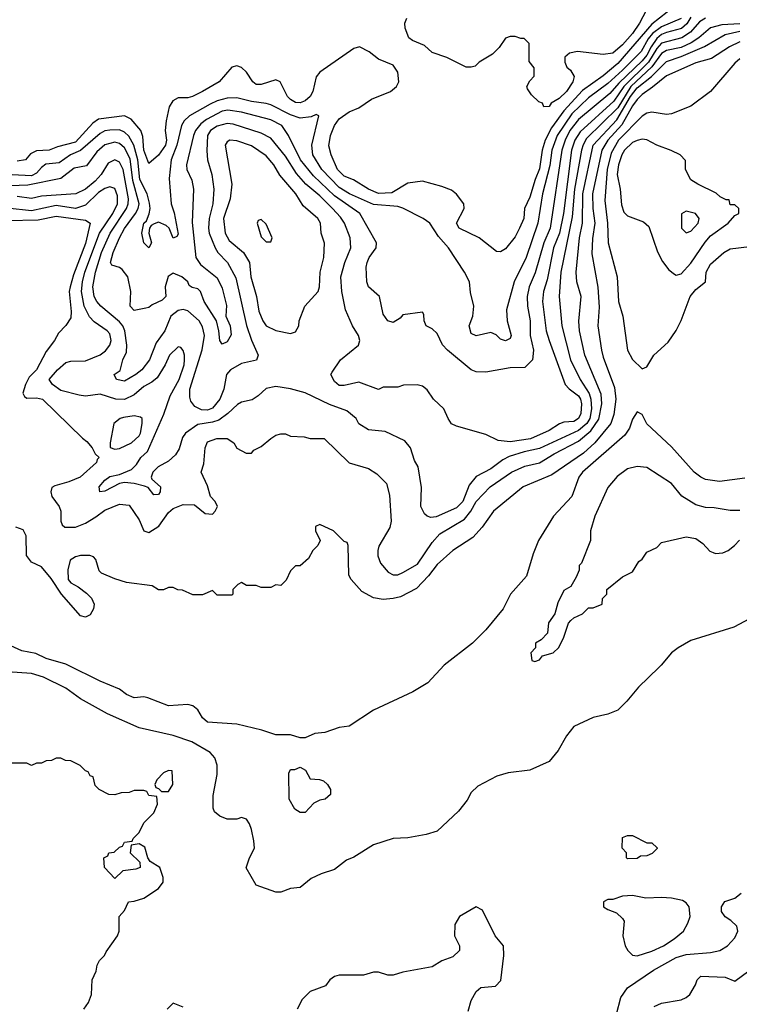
# Model space of a CAD drawing. Header units: inches. Extents: x 1793389 to 1900389, y 320802 to 470796.
# Tile 230 of 256: x 1836061 to 1839008, y 388610 to 392644. Entities that reach past the tile are written whole.
import ezdxf

# ---------------------------------------------------------------- set-up
doc = ezdxf.new("R2010")
doc.units = ezdxf.units.IN
doc.header["$MEASUREMENT"] = 0
doc.layers.add('B8338', color=7, linetype='Continuous')
doc.layers.add('B8339', color=7, linetype='Continuous')

msp = doc.modelspace()

# ---------------------------------------------------------------- linework, layer by layer
at = {"layer": 'B8338', "color": 2}
for points, elevation in [([(1838687.5, 390000), (1838678.8, 389990), (1838594.8, 389910), (1838547.5, 389852.5), (1838510, 389815.3), (1838470, 389799), (1838410, 389785.2), (1838330, 389748.7), (1838301, 389710), (1838266, 389650), (1838230, 389605.2), (1838150.5, 389569.5), (1838062, 389558), (1838015.3, 389544.7), (1837936.9, 389503.1), (1837910, 389478), (1837893.7, 389446.3), (1837858.5, 389401.5), (1837770, 389319), (1837725.2, 389305.2), (1837650, 389292.7), (1837590, 389289), (1837510, 389264), (1837430, 389213.2), (1837399.9, 389200.1), (1837350, 389162.7), (1837295.2, 389144.8), (1837255.2, 389124.8), (1837210, 389089.2), (1837170, 389084), (1837130, 389069.3), (1837109.3, 389069.3), (1837030, 389098), (1836988.9, 389168.9), (1837002, 389210), (1837022, 389250), (1837020.4, 389280.4), (1837010, 389326), (1837002, 389350), (1836990, 389368), (1836970, 389375.3), (1836950, 389368.7), (1836910, 389368), (1836880.2, 389380.2), (1836859, 389399), (1836853.6, 389413.6), (1836854, 389466), (1836869.1, 389550.9), (1836869.2, 389590), (1836860.2, 389620.2), (1836841.5, 389641.5), (1836766, 389686), (1836690, 389712), (1836550, 389742.9), (1836420.7, 389800.7), (1836310, 389861.6), (1836250, 389905.6), (1836159, 389950), (1836110, 389965.1), (1835970, 389974.5)], 242), ([(1837799.6, 390000), (1837732.8, 389927.2), (1837671.3, 389890), (1837510, 389815.3), (1837410, 389749.2), (1837370, 389744), (1837310, 389724), (1837270, 389719), (1837230, 389702), (1837210, 389702), (1837170, 389714), (1837110, 389714), (1837052.7, 389732.7), (1836950, 389757.2), (1836830, 389766.6), (1836810, 389784), (1836790, 389817.2), (1836770, 389832.3), (1836750, 389838), (1836670, 389833.2), (1836585.6, 389865.6), (1836570, 389869.2), (1836530, 389866), (1836498.9, 389878.9), (1836470, 389901.2), (1836390, 389934), (1836257.5, 390000)], 238), ([(1836324, 388590), (1836343.1, 388616.9), (1836355.3, 388650), (1836358, 388710), (1836374, 388746), (1836378, 388770), (1836388, 388790), (1836408, 388810), (1836414.6, 388825.4), (1836462, 388890), (1836468.7, 388910), (1836468, 388970), (1836490, 388994), (1836506, 389030), (1836530, 389032), (1836570, 389044.7), (1836630, 389084.7), (1836648, 389110), (1836648, 389130), (1836635.3, 389170), (1836595.3, 389195.3), (1836586, 389210), (1836573.6, 389253.6), (1836550, 389268), (1836518, 389262), (1836514, 389230), (1836552.7, 389192.7), (1836554, 389170), (1836536.9, 389163.1), (1836483.6, 389156.4), (1836450, 389126), (1836408, 389170), (1836406, 389210), (1836422, 389218), (1836426, 389230), (1836447.3, 389232.7), (1836470, 389254), (1836482, 389258), (1836490, 389274), (1836522, 389278), (1836526, 389290), (1836550, 389314), (1836570, 389354), (1836610, 389394), (1836626, 389430), (1836622, 389462), (1836590, 389466), (1836582, 389482), (1836570, 389486), (1836530, 389486), (1836510, 389478), (1836476.4, 389476.4), (1836450, 389468.7), (1836426, 389470), (1836386, 389490), (1836370, 389506), (1836362, 389542), (1836350, 389546), (1836342, 389562), (1836330, 389566), (1836308.4, 389588.4), (1836270, 389608), (1836248.4, 389608.4), (1836230, 389618), (1836210, 389618), (1836191.6, 389608.4), (1836170, 389608), (1836150, 389598), (1836130, 389598), (1836110, 389588.7), (1836090, 389598), (1835990, 389598)], 246), ([(1838504.5, 388570), (1838522.7, 388637.3), (1838550, 388677.3), (1838656, 388750), (1838750, 388802.4), (1838790, 388814.4), (1838890, 388822), (1838928.7, 388830), (1838959, 388850), (1838990, 388882), (1839002, 388910), (1838998, 388930), (1838973.6, 388953.6), (1838950, 388968), (1838935.3, 388990), (1838935.3, 389010), (1838949.4, 389030.6), (1838990, 389044.7), (1839015.1, 389064.9)], 242), ([(1837898, 388582), (1837910, 388626), (1837930, 388662.8), (1837950, 388678.8), (1838010, 388684), (1838032, 388708), (1838044, 388810), (1838042, 388850), (1838008, 388890), (1837956, 388996), (1837930, 389008.7), (1837862, 388970), (1837843.6, 388936.4), (1837842, 388890), (1837862, 388850), (1837862, 388830), (1837835.3, 388804.7), (1837790, 388788.7), (1837750, 388764), (1837630, 388741.2), (1837590.6, 388729.4), (1837569.3, 388729.3), (1837530, 388742), (1837510, 388742), (1837468.9, 388728.9), (1837370, 388729), (1837350, 388724), (1837331.3, 388710), (1837313.7, 388686.3), (1837250, 388662), (1837218, 388630), (1837198, 388590)], 246), ([(1838658.9, 388601.1), (1838690, 388614), (1838770, 388627.7), (1838790, 388637.3), (1838805.2, 388650), (1838829, 388690), (1838835.3, 388710), (1838850, 388724.7), (1838950, 388721), (1838990, 388704.7), (1839073.6, 388766.4)], 238), ([(1836730, 388598), (1836690, 388615.3), (1836664.7, 388590)], 246)]:
    msp.add_lwpolyline(points, dxfattribs=dict(at, elevation=elevation))
for points, elevation in [([(1837210, 389395.3), (1837188, 389410), (1837164, 389450), (1837163.1, 389556.9), (1837170, 389572), (1837187.3, 389572.7), (1837210, 389582), (1837232, 389570), (1837250, 389534), (1837288.4, 389531.6), (1837305.4, 389525.4), (1837322, 389510), (1837334, 389490), (1837334, 389470), (1837312, 389450), (1837290, 389446.6), (1837265.5, 389434.5), (1837230, 389395.3)], 238), ([(1836670, 389568), (1836650, 389558), (1836622, 389530), (1836614, 389510), (1836618, 389498), (1836630, 389494), (1836642, 389482), (1836670, 389482), (1836688, 389510), (1836686, 389566)], 246), ([(1838630, 389272), (1838650, 389272), (1838671.6, 389251.6), (1838671.6, 389248.4), (1838651.6, 389228.4), (1838630, 389218), (1838603.6, 389216.4), (1838590, 389208), (1838550, 389206), (1838546, 389210), (1838546, 389230), (1838528, 389250), (1838530, 389294), (1838550, 389302), (1838570, 389302)], 242), ([(1838570, 389056), (1838530, 389052.7), (1838490, 389039), (1838470, 389039), (1838452, 389030), (1838452, 389010), (1838470, 388998), (1838505.4, 388985.4), (1838530, 388962), (1838536, 388950), (1838530.8, 388890), (1838541, 388850), (1838551, 388830), (1838570, 388811), (1838590, 388808), (1838650, 388828.2), (1838697.2, 388850), (1838741.7, 388878.3), (1838779.3, 388910), (1838797.6, 388942.4), (1838806.6, 388970), (1838802.7, 389010), (1838790, 389025.2), (1838774.9, 389034.9), (1838730, 389044.2), (1838690, 389047.8), (1838624.8, 389044.8)], 246)]:
    msp.add_lwpolyline(points, close=True, dxfattribs=dict(at, elevation=elevation))
at = {"layer": 'B8339', "color": 2}
for points, elevation in [([(1838774.9, 392725.1), (1838650, 392626.4), (1838510, 392464.2), (1838450, 392413.5), (1838366.3, 392353.7), (1838288.9, 392271.1), (1838238.7, 392201.3), (1838212.3, 392150), (1838200.2, 392110), (1838190, 392033.2), (1838171.6, 391990), (1838150, 391917.2), (1838128.2, 391870), (1838125.5, 391830), (1838108.5, 391790), (1838090, 391755.1), (1838050, 391706), (1838030, 391693.2), (1838014, 391694), (1837942, 391750), (1837861.2, 391790), (1837849.5, 391810), (1837880.9, 391870), (1837879.3, 391890), (1837850, 391929), (1837830, 391945.2), (1837790, 391961.2), (1837710, 391982.7), (1837650, 391974), (1837585.1, 391934.9), (1837530, 391931.5), (1837489.3, 391950), (1837428.1, 391988.1), (1837390, 392002.9), (1837362.9, 392030), (1837336, 392090), (1837327.5, 392127.5), (1837334, 392170), (1837350, 392210.8), (1837370, 392237.3), (1837410, 392266.8), (1837450, 392282.8), (1837501.6, 392318.4), (1837579, 392350), (1837604, 392370), (1837613.2, 392390), (1837609.1, 392429.1), (1837590, 392458), (1837530, 392482), (1837492.5, 392512.5), (1837452.3, 392532.3), (1837430, 392526), (1837290, 392429.6), (1837274.9, 392410), (1837261.7, 392350), (1837250.3, 392330), (1837230, 392311.5), (1837210, 392304), (1837190, 392305.1), (1837170, 392317), (1837158.4, 392330), (1837128, 392390), (1837110, 392397.2), (1837050, 392379), (1837030, 392379), (1837015.3, 392390), (1836989.3, 392429.3), (1836970, 392448.7), (1836950, 392455.3), (1836930, 392449), (1836877.3, 392390), (1836810, 392349.6), (1836769.3, 392329.3), (1836750, 392323.7), (1836710, 392324), (1836688, 392312), (1836672.5, 392287.5), (1836660.3, 392230), (1836657.1, 392190), (1836662.4, 392150), (1836658.7, 392130), (1836630, 392089.5), (1836590, 392055.3), (1836570, 392109), (1836565.1, 392165.1), (1836557, 392190), (1836516.9, 392236.9), (1836489.6, 392249.6), (1836383.7, 392236.3), (1836360.3, 392219.7), (1836290, 392142.6), (1836216.4, 392123.6), (1836182, 392110), (1836130, 392107), (1836105.8, 392094.2), (1836084.7, 392070), (1836050, 392065.1)], 210), ([(1838642, 392710), (1838599.5, 392630), (1838570, 392587.6), (1838530, 392540.7), (1838490, 392506.6), (1838450, 392501.2), (1838346, 392514), (1838312.7, 392507.3), (1838294, 392490), (1838294, 392470), (1838302, 392450), (1838316.9, 392436.9), (1838331.1, 392411.1), (1838326, 392390), (1838300.7, 392350), (1838270, 392321.2), (1838238, 392302), (1838230, 392288.7), (1838207.3, 392287.3), (1838202, 392302), (1838187.3, 392307.3), (1838156.4, 392336.4), (1838140.4, 392360.4), (1838138, 392370), (1838150, 392394), (1838167.3, 392412.7), (1838167.3, 392447.3), (1838147.3, 392472.7), (1838147.3, 392547.3), (1838127.3, 392567.3), (1838112.7, 392567.3), (1838090, 392575.3), (1838070, 392575.3), (1838050, 392568), (1838024.7, 392530), (1837997.3, 392502.7), (1837942, 392470), (1837926, 392454), (1837910, 392449), (1837890, 392449.2), (1837810, 392489.2), (1837750, 392509.2), (1837718.6, 392538.6), (1837670, 392559), (1837655.3, 392570), (1837639, 392610), (1837638, 392630), (1837646, 392650)], 206), ([(1838810, 392654.3), (1838793.4, 392626.6), (1838771.3, 392608.7), (1838710, 392591.5), (1838690, 392582.9), (1838670, 392567), (1838646.5, 392533.5), (1838630, 392499.2), (1838610, 392475), (1838515.3, 392384.7), (1838477.6, 392342.4), (1838350, 392235.1), (1838314.4, 392190), (1838294.2, 392150), (1838281.2, 392110), (1838233.8, 391790), (1838207.9, 391730), (1838172.4, 391607.6), (1838147.2, 391550), (1838138.7, 391510), (1838140.3, 391470), (1838152, 391410), (1838152, 391350), (1838164.9, 391290), (1838161, 391250), (1838130, 391219), (1838070, 391218), (1837970, 391199.5), (1837930, 391200.9), (1837910, 391209.3), (1837813.2, 391290), (1837792.3, 391312.3), (1837770, 391358), (1837750, 391378), (1837726, 391390), (1837718, 391410), (1837716.4, 391436.4), (1837710, 391446), (1837630, 391435.3), (1837618.8, 391421.2), (1837590, 391404), (1837569, 391410), (1837550, 391438), (1837534, 391510), (1837489.5, 391549.5), (1837482.7, 391570), (1837479.3, 391630), (1837483.7, 391650), (1837492.7, 391670), (1837521.2, 391710), (1837522.7, 391730), (1837453.6, 391850), (1837350, 391923.1), (1837264.5, 392004.5), (1837211.2, 392070), (1837161.6, 392170), (1837134, 392210), (1837090, 392234), (1836970, 392265.7), (1836913.2, 392273.2), (1836890, 392269.7), (1836825.4, 392234.6), (1836802.5, 392217.5), (1836781.1, 392190), (1836773.4, 392170), (1836743.8, 392050), (1836745.5, 392030), (1836766.2, 391986.2), (1836773, 391950), (1836766.9, 391813.1), (1836783, 391670), (1836801.7, 391641.7), (1836870, 391586.8), (1836890, 391544.7), (1836907.5, 391472.5), (1836904.7, 391430), (1836922.8, 391390), (1836926.4, 391353.6), (1836910, 391324), (1836890, 391315.3), (1836881.2, 391330), (1836877.2, 391370), (1836866.6, 391410), (1836816, 391490), (1836802, 391530), (1836790, 391542), (1836767.3, 391547.3), (1836755.3, 391555.3), (1836749, 391570), (1836725.2, 391590), (1836690, 391606), (1836668.7, 391591.3), (1836656.3, 391550), (1836659.1, 391510), (1836644.6, 391495.4), (1836603.8, 391476.2), (1836590, 391464.5), (1836578, 391462), (1836530, 391453.2), (1836513.2, 391470), (1836516, 391530), (1836503.7, 391590), (1836481.2, 391621.2), (1836470, 391629.3), (1836438, 391638), (1836432.7, 391650), (1836443.5, 391690), (1836469.8, 391750), (1836490, 391788.2), (1836535.4, 391850), (1836546, 391870), (1836549.8, 391890), (1836524.7, 391984.7), (1836513.5, 392073.5), (1836490, 392118.7), (1836470, 392136.3), (1836450, 392142), (1836410, 392131.5), (1836377.1, 392102.9), (1836334.1, 392045.9), (1836284.1, 392035.9), (1836230, 391993.3), (1836094, 391966), (1836023.9, 391963.9)], 218), ([(1838770, 392648.6), (1838690, 392615), (1838653, 392587), (1838634.8, 392565.2), (1838605.7, 392514.3), (1838530, 392437.6), (1838470, 392382.7), (1838390, 392324.4), (1838322.1, 392257.9), (1838262.2, 392170), (1838240.7, 392110), (1838232.6, 392047.4), (1838202.7, 391930), (1838183.1, 391810), (1838135.3, 391670), (1838086.4, 391570), (1838055.3, 391455.3), (1838057.3, 391410), (1838073.4, 391350), (1838070, 391338), (1838050, 391329), (1838030, 391335.3), (1838012.7, 391352.7), (1837990, 391362), (1837930, 391349), (1837910, 391358), (1837901.2, 391390), (1837917.2, 391430), (1837921.2, 391470), (1837907, 391527), (1837902.7, 391570), (1837882.7, 391610), (1837817.2, 391710), (1837775.9, 391755.9), (1837741.2, 391810), (1837714, 391830), (1837630, 391872), (1837610, 391878.4), (1837510, 391886.6), (1837412, 391930), (1837370, 391957.3), (1837297.7, 392030), (1837262, 392090), (1837258, 392130), (1837286, 392250), (1837275.3, 392255.3), (1837254.4, 392245.6), (1837210, 392240.7), (1837170, 392254), (1837090, 392295.1), (1837070, 392300.5), (1837010, 392308.4), (1836950, 392323.5), (1836910, 392322.6), (1836870, 392312.3), (1836841.3, 392298.7), (1836756.3, 392250), (1836734.9, 392230), (1836724.2, 392210), (1836703.9, 392130), (1836680.9, 392070), (1836673.7, 391993.7), (1836681.3, 391890), (1836693.3, 391853.3), (1836710, 391766), (1836704.7, 391755.3), (1836690, 391749.6), (1836673.2, 391790), (1836661.3, 391801.3), (1836630, 391814), (1836611.8, 391808.2), (1836599.1, 391800.9), (1836593, 391790), (1836590.5, 391770), (1836600.7, 391730), (1836590, 391709), (1836569.3, 391730), (1836561.2, 391770), (1836569.6, 391810), (1836580.2, 391819.8), (1836591.3, 391848.7), (1836595.4, 391870), (1836593, 391893), (1836583.1, 391930), (1836553.5, 391990), (1836544.3, 392070), (1836527.9, 392130), (1836507.3, 392167.3), (1836490, 392183.5), (1836470, 392192.3), (1836430, 392192.1), (1836410, 392188.5), (1836390, 392178.5), (1836310, 392108.4), (1836268.4, 392090), (1836222.6, 392057.4), (1836168.4, 392051.6), (1836150, 392038.7), (1836130, 392015.4), (1836110, 392004.4), (1836030, 392008.7)], 214), ([(1838869.4, 392650.6), (1838844.6, 392635.4), (1838807.5, 392592.5), (1838772.2, 392570), (1838690, 392547.8), (1838670, 392526.2), (1838636.6, 392470), (1838535.1, 392370), (1838494.4, 392310), (1838355.7, 392184.3), (1838334.2, 392150), (1838321.2, 392110), (1838288.2, 391850), (1838271.2, 391770), (1838246.7, 391710), (1838221.1, 391578.9), (1838205.7, 391530), (1838202, 391490), (1838217, 391370), (1838228.7, 391330), (1838294.9, 391150), (1838311.5, 391131.5), (1838350, 391102.4), (1838357.3, 391090), (1838362, 391070), (1838358.9, 391030), (1838350, 391009.6), (1838330, 390998.4), (1838290, 390994.5), (1838271.8, 390988.2), (1838230, 390960.5), (1838153.3, 390926.7), (1838070, 390914), (1838020.1, 390920.1), (1837970, 390944), (1837850, 390979), (1837830, 390989), (1837815.3, 391010), (1837798, 391050), (1837755.3, 391090), (1837730, 391128), (1837710, 391142), (1837688.4, 391148.4), (1837632.7, 391147.3), (1837610, 391138), (1837550, 391138), (1837530, 391129), (1837450, 391159), (1837390, 391146), (1837370, 391146), (1837350, 391162), (1837335.3, 391190), (1837340.2, 391199.8), (1837375.3, 391250), (1837448.7, 391310), (1837454, 391330), (1837449, 391350), (1837424, 391390), (1837395.1, 391455.1), (1837380.7, 391530), (1837376.2, 391590), (1837392, 391650), (1837417, 391710), (1837414, 391750), (1837391.6, 391810), (1837375.3, 391835.3), (1837342.4, 391870), (1837290, 391922), (1837233, 391970), (1837194.3, 392014.3), (1837150, 392085.1), (1837090, 392158.4), (1837050, 392179.7), (1836935.8, 392215.8), (1836910, 392218.9), (1836870, 392208.3), (1836842, 392190), (1836830.3, 392170), (1836827, 392107), (1836830.3, 392070.3), (1836848.4, 392010), (1836855.8, 391950), (1836852, 391890), (1836837, 391830), (1836834, 391790), (1836836.4, 391770), (1836861.6, 391710), (1836873, 391690), (1836912.7, 391650), (1836946.4, 391586.4), (1836990, 391391), (1837010, 391331), (1837038, 391270), (1837030.7, 391249.3), (1836970, 391235.6), (1836923.8, 391210), (1836908.5, 391190), (1836896.5, 391130), (1836881.3, 391090), (1836850, 391052), (1836830, 391044), (1836805.7, 391045.7), (1836778.9, 391058.9), (1836761.6, 391081.6), (1836757.6, 391097.6), (1836758, 391130), (1836808.6, 391291.4), (1836817.3, 391350), (1836810, 391385.2), (1836795.6, 391410), (1836750, 391451.5), (1836730, 391456.9), (1836710, 391453.3), (1836680.5, 391430), (1836655.3, 391370), (1836619.5, 391320.5), (1836592.7, 391250), (1836560.7, 391210), (1836537.3, 391190), (1836490, 391162.7), (1836458, 391170), (1836448, 391190), (1836472.5, 391207.5), (1836483.7, 391250), (1836498, 391282), (1836499.7, 391310), (1836491.2, 391370), (1836483, 391390), (1836470, 391405.6), (1836392.7, 391470), (1836377, 391490), (1836366.6, 391510), (1836361.1, 391550), (1836370.9, 391610), (1836395.8, 391690), (1836432.1, 391770), (1836498, 391870), (1836505.6, 391890), (1836506.6, 391910), (1836485.4, 392030), (1836470, 392060.7), (1836450, 392069.6), (1836423.2, 392056.8), (1836395.3, 392010), (1836370, 391983), (1836330, 391949.6), (1836291.3, 391930), (1836150, 391921.3), (1836110, 391911.5), (1836050, 391919.8)], 222), ([(1839010, 392627.1), (1838936.5, 392623.5), (1838890, 392611.1), (1838842, 392570), (1838810.4, 392550), (1838770, 392530.7), (1838710, 392518.4), (1838690, 392506), (1838649.3, 392450.7), (1838563.2, 392370), (1838510, 392283.5), (1838382.8, 392157.2), (1838368, 392132), (1838362.2, 392110), (1838333.7, 391950), (1838324, 391836), (1838276.5, 391610), (1838270.4, 391510.4), (1838281.3, 391390), (1838317.4, 391250), (1838356.5, 391170), (1838392.5, 391112.5), (1838399.7, 391090), (1838402.3, 391050), (1838396, 391010), (1838384.2, 390990), (1838350, 390960.7), (1838190, 390887.1), (1838126.7, 390873.3), (1838066, 390854), (1838039.6, 390840.4), (1837990, 390804.2), (1837930, 390772.3), (1837902.3, 390737.7), (1837875.6, 390670), (1837850, 390643.5), (1837767, 390607), (1837745.1, 390605.1), (1837729.5, 390609.5), (1837719.3, 390619.3), (1837703.7, 390650), (1837706.8, 390726.8), (1837692.3, 390812.3), (1837678, 390838), (1837662, 390890), (1837638.6, 390918.6), (1837557.5, 390957.5), (1837490, 390964), (1837450, 390988.7), (1837439, 391010), (1837401.2, 391041.2), (1837330, 391067), (1837230, 391115.1), (1837170, 391132), (1837110, 391140.9), (1837070, 391132.7), (1837037.5, 391102.5), (1837013, 391087), (1836970, 391077.2), (1836952.8, 391067.2), (1836913.4, 391030), (1836876.2, 391003.8), (1836850, 390994.8), (1836790, 390985.1), (1836740.5, 390950), (1836727.7, 390932.3), (1836713.7, 390886.3), (1836698.7, 390861.3), (1836670, 390836), (1836628.2, 390811.8), (1836606.8, 390790), (1836598.8, 390770), (1836602, 390762), (1836638, 390730), (1836636.3, 390710), (1836630, 390699), (1836610, 390697.2), (1836586.8, 390726.8), (1836572.5, 390732.5), (1836530, 390743.6), (1836490, 390747.3), (1836470, 390744.5), (1836410, 390712.7), (1836389.5, 390709.5), (1836386.6, 390730), (1836410, 390758), (1836430, 390772.4), (1836470, 390780.7), (1836518.7, 390801.3), (1836538.7, 390821.3), (1836557.2, 390850), (1836584.7, 390875.3), (1836651.6, 391028.4), (1836677.3, 391102.7), (1836714.7, 391170), (1836734.3, 391230), (1836736.3, 391250), (1836736.2, 391270), (1836730, 391288.7), (1836720.4, 391300.4), (1836710, 391304), (1836674, 391270), (1836657.1, 391230), (1836623.4, 391176.6), (1836601.5, 391158.5), (1836570, 391141.3), (1836530, 391107.8), (1836490, 391088.4), (1836455.3, 391090), (1836390, 391109.6), (1836330, 391102), (1836305.1, 391105.1), (1836230, 391125.1), (1836196, 391150), (1836181.2, 391170), (1836215.6, 391210), (1836250, 391239.5), (1836270, 391245.3), (1836330, 391246.4), (1836390, 391270.5), (1836412.1, 391287.9), (1836430, 391311.3), (1836435.6, 391330), (1836430, 391357.2), (1836419.3, 391370), (1836365.6, 391405.6), (1836347.4, 391427.4), (1836324.8, 391470), (1836314, 391530), (1836317.8, 391570), (1836327.8, 391610), (1836387.7, 391770), (1836442, 391850), (1836462, 391890), (1836462, 391922), (1836450, 391952), (1836430, 391958.7), (1836410, 391952.8), (1836383.7, 391936.3), (1836330, 391884), (1836290, 391871.1), (1836210, 391882.8), (1836110, 391860.8), (1836010, 391872.1)], 226), ([(1836010, 391821.1), (1836136, 391824), (1836210, 391838.5), (1836330, 391822.9), (1836349.3, 391810), (1836330, 391726.8), (1836280.8, 391599.2), (1836267.6, 391550), (1836264.2, 391530), (1836271.8, 391448.2), (1836270, 391422), (1836250, 391391.3), (1836220.2, 391359.8), (1836204, 391330), (1836170, 391284.7), (1836129.4, 391210), (1836100.3, 391179.7), (1836084.2, 391150), (1836073.6, 391113.6), (1836080.2, 391100.2), (1836090, 391094), (1836130, 391095.1), (1836154, 391090), (1836318, 390930), (1836336.5, 390916.5), (1836358, 390890), (1836370, 390866), (1836386, 390850), (1836378, 390842), (1836375.3, 390830), (1836309, 390770), (1836262, 390750), (1836205.1, 390734.9), (1836193.2, 390726.8), (1836189.2, 390710), (1836193.2, 390690), (1836222.7, 390650), (1836229.2, 390630), (1836229.3, 390590), (1836235.1, 390575.1), (1836245.6, 390565.6), (1836290, 390565.6), (1836330, 390581.6), (1836373.4, 390606.6), (1836410, 390635.1), (1836470, 390659), (1836510, 390655.3), (1836550, 390595.3), (1836569.3, 390550), (1836590, 390543.7), (1836630.3, 390569.7), (1836670, 390625.2), (1836690, 390641.2), (1836730, 390658), (1836776.4, 390656.4), (1836820.4, 390620.4), (1836850, 390618), (1836862, 390630), (1836871.3, 390650), (1836862, 390670), (1836842, 390690), (1836830, 390734), (1836804.7, 390790), (1836815.3, 390824.7), (1836821, 390890), (1836830, 390914), (1836868.4, 390928.4), (1836910, 390928), (1836938, 390910), (1836950, 390888), (1836988.4, 390868.4), (1837010, 390868), (1837019.6, 390880.4), (1837050, 390895.3), (1837090, 390928.7), (1837110, 390942), (1837130, 390948), (1837150, 390948), (1837170, 390938), (1837225.4, 390934.6), (1837250, 390928.7), (1837308.4, 390928.4), (1837410, 390829), (1837490, 390805.2), (1837524.1, 390784.1), (1837563.2, 390743.2), (1837575.5, 390695.5), (1837582.7, 390590), (1837576.6, 390563.4), (1837532.3, 390487.7), (1837527.1, 390470), (1837527.3, 390447.3), (1837538, 390418), (1837570, 390380.7), (1837590.5, 390369.5), (1837610, 390369.5), (1837630, 390379.5), (1837690, 390414), (1837750, 390502.7), (1837782, 390538), (1837882, 390598), (1837909.2, 390630.8), (1837930.4, 390670), (1837987.7, 390730), (1838074.8, 390790), (1838130, 390814.7), (1838190, 390828), (1838250, 390866), (1838350, 390917.7), (1838400, 390960), (1838432.5, 391007.5), (1838444.7, 391070), (1838442.3, 391110), (1838375.8, 391270), (1838354, 391370), (1838350.4, 391409.6), (1838360.4, 391510), (1838343, 391570), (1838339.5, 391610), (1838352.9, 391750), (1838366.5, 391810), (1838367.3, 391930), (1838410.2, 392130), (1838506.2, 392233.8), (1838562.6, 392330), (1838590, 392365), (1838648.1, 392411.9), (1838710, 392473.3), (1838770, 392493.6), (1838865.1, 392534.9), (1838950, 392583.5), (1839010, 392596.8)], 230), ([(1839010, 392553.3), (1838967.2, 392532.8), (1838894.4, 392485.6), (1838830, 392467), (1838710, 392414.7), (1838652.9, 392367.1), (1838610, 392338.3), (1838590, 392317.4), (1838570, 392291.1), (1838526.9, 392213.1), (1838470.2, 392150), (1838444.9, 392110), (1838407.2, 391930), (1838408, 391870), (1838416.5, 391810), (1838407.3, 391747.3), (1838404.4, 391684.4), (1838428.7, 391548.7), (1838434, 391466), (1838428.4, 391390), (1838443.1, 391290), (1838450, 391261), (1838496.7, 391136.7), (1838502, 391090), (1838494.1, 391025.9), (1838481.3, 390990), (1838415.8, 390910), (1838370, 390867.8), (1838240.3, 390779.7), (1838122.8, 390730), (1838000.7, 390630), (1837955.3, 390564.7), (1837917.4, 390522.6), (1837834.8, 390470), (1837770, 390412.3), (1837734.6, 390365.4), (1837685.8, 390314.2), (1837619.9, 390280.1), (1837590, 390272.3), (1837549.2, 390269.2), (1837510, 390275.3), (1837462, 390302), (1837418, 390350), (1837408.9, 390368.9), (1837406, 390490), (1837402, 390502), (1837390, 390506), (1837346, 390550), (1837290, 390575.3), (1837272.7, 390567.3), (1837272, 390550), (1837292, 390510), (1837282, 390490), (1837262, 390470), (1837243.6, 390436.4), (1837210, 390406), (1837190, 390406), (1837170, 390386), (1837152.7, 390347.3), (1837130, 390326), (1837110, 390328), (1837090, 390318), (1837050, 390318), (1837030, 390326), (1836990, 390326), (1836970, 390338), (1836954, 390330), (1836934, 390310), (1836934, 390290), (1836930, 390286), (1836870, 390286), (1836850, 390306), (1836810, 390288), (1836770, 390288), (1836727.3, 390307.3), (1836708.4, 390308.4), (1836690, 390318), (1836670, 390318), (1836650, 390308), (1836630, 390308), (1836604, 390324), (1836498.6, 390338.6), (1836450, 390353.2), (1836396.5, 390376.5), (1836386.6, 390386.6), (1836372.9, 390432.9), (1836363.1, 390443.1), (1836348.9, 390448.9), (1836310, 390449), (1836290, 390444), (1836267.3, 390430), (1836258.4, 390390), (1836259.3, 390350), (1836270, 390336.3), (1836300.9, 390320.9), (1836334.9, 390294.9), (1836354.7, 390274.7), (1836366.4, 390250), (1836363.7, 390230), (1836350, 390205.6), (1836330, 390195.6), (1836310, 390202), (1836232, 390290), (1836190, 390354), (1836150, 390402), (1836110, 390422), (1836089.1, 390449.1), (1836088, 390530), (1836074.6, 390554.6), (1836044.7, 390564.7)], 234), ([(1839010, 392483.7), (1838990, 392466), (1838890.5, 392349.5), (1838810, 392289.4), (1838730, 392259), (1838710, 392255.3), (1838650, 392265.2), (1838630, 392261.2), (1838610, 392249.4), (1838513.8, 392150), (1838483.1, 392096.9), (1838467.3, 392030), (1838457.3, 391902.7), (1838467.6, 391810), (1838470.4, 391730.4), (1838508, 391590), (1838513, 391490), (1838530.7, 391429.3), (1838550.7, 391290.7), (1838570, 391252), (1838610, 391214), (1838630, 391222), (1838658, 391270), (1838716.5, 391323.5), (1838749.5, 391370.5), (1838770, 391411.3), (1838807, 391510), (1838830, 391539.1), (1838869.2, 391570), (1838872.3, 391610), (1838890, 391642.8), (1838945.2, 391690), (1838970, 391704.9), (1839050, 391715.5)], 238), ([(1839030, 390765.2), (1838927.5, 390752.5), (1838870, 390760.9), (1838850, 390769.4), (1838822.7, 390790), (1838730, 390894), (1838628.9, 390988.9), (1838610, 391026), (1838590, 391038), (1838570, 391008), (1838558.8, 390970), (1838538.7, 390941.3), (1838365.5, 390790), (1838350.5, 390770), (1838322.4, 390690), (1838246.8, 390610), (1838186, 390510), (1838164, 390456), (1838135.9, 390364.1), (1838071, 390290), (1838041, 390230), (1837970, 390144), (1837916, 390090), (1837799.8, 390000.2), (1837799.6, 390000)], 238), ([(1839010, 390633.2), (1838970, 390633.2), (1838904.7, 390644.7), (1838870, 390645.2), (1838830, 390656), (1838772.3, 390692.3), (1838730, 390744), (1838630, 390809), (1838590, 390814), (1838550, 390804), (1838507.9, 390772.1), (1838470, 390728), (1838416, 390610), (1838398, 390550), (1838398, 390510), (1838362, 390418), (1838352.7, 390407.3), (1838351.6, 390388.4), (1838339.6, 390360.4), (1838318, 390322), (1838290, 390306), (1838265.4, 390254.6), (1838252, 390210), (1838227.1, 390172.9), (1838222, 390130), (1838196.9, 390103.1), (1838174, 390090), (1838174, 390070), (1838154, 390050), (1838158, 390018), (1838170, 390014), (1838190, 390022), (1838202, 390038), (1838246, 390050), (1838268.4, 390071.6), (1838290, 390114), (1838308.4, 390171.6), (1838318, 390182), (1838330, 390194), (1838366, 390210), (1838390, 390234), (1838410, 390234), (1838446, 390250), (1838447.3, 390272.7), (1838466, 390290), (1838466, 390310), (1838530, 390362), (1838570, 390382), (1838596.4, 390423.6), (1838610, 390434), (1838630, 390462), (1838670, 390482), (1838690, 390502), (1838790, 390524.7), (1838830, 390518), (1838858.5, 390498.5), (1838887.1, 390467.1), (1838900.7, 390460.7), (1838910, 390457.1), (1838940.1, 390459.9), (1838962, 390470), (1838988, 390490), (1839008.9, 390511.1)], 242), ([(1839543.1, 390000), (1839530, 390005.4), (1839470, 390008.3), (1839444.2, 390024.2), (1839402.5, 390102.5), (1839394.3, 390130), (1839389.5, 390170), (1839399.7, 390210), (1839403, 390250), (1839390, 390285.2), (1839370, 390319.3), (1839350, 390342), (1839310, 390366.6), (1839264.5, 390375.5), (1839190, 390339.3), (1839121, 390319), (1839082.8, 390277.2), (1839074.8, 390230), (1839050, 390189.2), (1838985.2, 390154.8), (1838810, 390101.2), (1838758, 390070), (1838730.6, 390049.4), (1838687.5, 390000)], 242), ([(1836257.5, 390000), (1836250, 390003.7), (1836170, 390027), (1836127.5, 390047.5), (1836070, 390058), (1836010, 390085.2)], 238)]:
    msp.add_lwpolyline(points, dxfattribs=dict(at, elevation=elevation))
for points, elevation in [([(1836922, 392150), (1836910, 392144), (1836902, 392130), (1836930.3, 391970), (1836923.1, 391910), (1836896, 391830), (1836903.1, 391770), (1836918.9, 391738.9), (1836977.1, 391690), (1837001.6, 391650), (1837007.2, 391590), (1837030.4, 391510), (1837040.4, 391450), (1837056.3, 391410), (1837071, 391390), (1837110, 391370.6), (1837170, 391358.8), (1837190, 391364.7), (1837204, 391390), (1837206, 391410), (1837229.4, 391470), (1837282.7, 391530), (1837289.4, 391550), (1837291.8, 391610), (1837306.6, 391670), (1837308.7, 391728.7), (1837295.3, 391770), (1837293.2, 391810), (1837282, 391830), (1837222, 391882), (1837192, 391930), (1837127, 392007), (1837102, 392050), (1837070, 392087), (1837010, 392127.6), (1836950, 392147.3)], 226), ([(1838610, 392154), (1838590, 392149.6), (1838570, 392141.6), (1838537.6, 392110), (1838526.3, 392090), (1838513.4, 392050), (1838507.9, 392010), (1838520.2, 391950), (1838525.2, 391885.2), (1838535.8, 391855.8), (1838550, 391840.7), (1838615.8, 391815.8), (1838637.5, 391797.5), (1838672.8, 391692.8), (1838693.2, 391653.2), (1838719.8, 391619.8), (1838742, 391602), (1838750, 391598), (1838770, 391602.8), (1838810, 391646.8), (1838867.6, 391732.4), (1838890, 391758), (1838962, 391810), (1838990, 391842), (1839006, 391850), (1839006, 391870), (1838990, 391886), (1838970, 391886), (1838966, 391906), (1838954, 391906), (1838930, 391918), (1838913.2, 391933.2), (1838838, 391970), (1838810, 391988.7), (1838788, 392030), (1838787.3, 392067.3), (1838766, 392090), (1838728.9, 392108.9), (1838670, 392129.4), (1838630, 392152)], 242), ([(1838790, 391859), (1838771.3, 391848.7), (1838771.3, 391790), (1838790, 391771.3), (1838810, 391778), (1838839.3, 391810), (1838844, 391830), (1838828, 391850)], 246), ([(1837050, 391826), (1837038, 391822), (1837034, 391810), (1837050, 391754), (1837070, 391734), (1837090, 391734), (1837095.3, 391750), (1837070, 391806)], 230), ([(1836530, 391021.2), (1836485.8, 391014.2), (1836472, 391010), (1836446, 390990), (1836431.3, 390910), (1836432, 390892), (1836450, 390884.7), (1836470, 390886.8), (1836519, 390910), (1836550, 390938.8), (1836556.2, 390950), (1836562.7, 390990), (1836562, 391010), (1836556, 391016)], 230)]:
    msp.add_lwpolyline(points, close=True, dxfattribs=dict(at, elevation=elevation))

doc.saveas('drawing.dxf')
